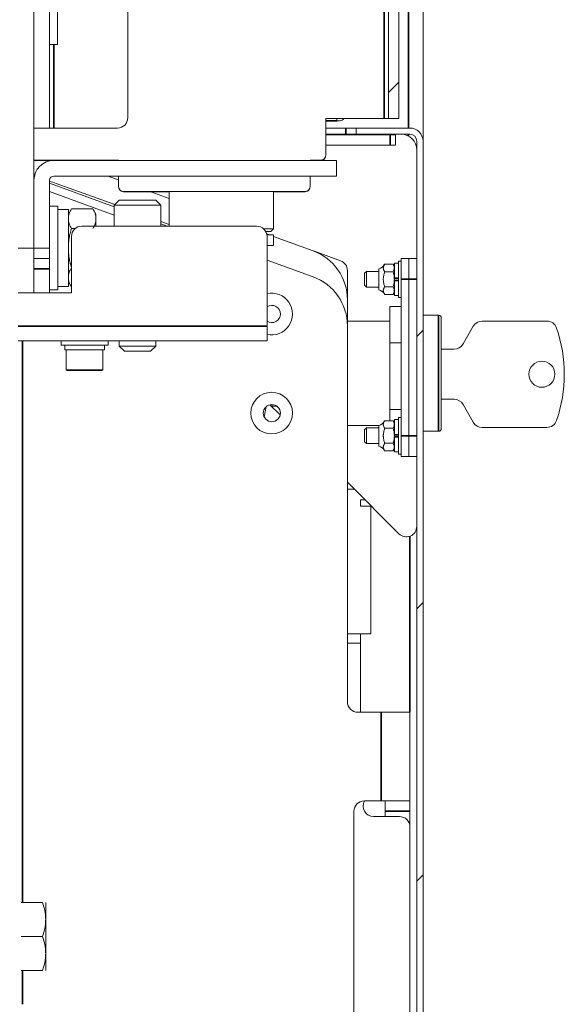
# Model space of a CAD drawing. Header units: millimetres. Extents: x 4 to 1188, y 1 to 840.
# Tile 254 of 256: x 870 to 884, y 306 to 331. Entities that reach past the tile are written whole.
import ezdxf

# ---------------------------------------------------------------- set-up
doc = ezdxf.new("R2010")
doc.units = ezdxf.units.MM
doc.layers.add('1', color=7, linetype='Continuous')

msp = doc.modelspace()

# ---------------------------------------------------------------- hatches: boundary and pattern name
at = {"layer": '1', "linetype": 'Continuous', "lineweight": 35}
h = msp.add_hatch(dxfattribs=at)
h.set_pattern_fill('ANSI31', color=154, scale=1.55, angle=89.9544, style=0)
h.paths.add_polyline_path([(870.3973, 410.2416), (869.9973, 410.2416), (869.9973, 415.6753), (870.3973, 415.6753)], flags=0)
h.paths.add_polyline_path([(869.9973, 371.109), (870.3973, 371.109), (870.3973, 335.575), (869.9973, 335.575)], flags=0)
h.paths.add_polyline_path([(869.9973, 333.7756), (870.3973, 333.7756), (870.3973, 328.342), (869.9973, 328.342)], flags=0)
h.paths.add_polyline_path([(869.9973, 408.4423), (870.3973, 408.4423), (870.3973, 372.9083), (869.9973, 372.9083)], flags=0)
h = msp.add_hatch(dxfattribs=at)
h.set_pattern_fill('ANSI31', color=154, scale=1.55, angle=-2.13e-14, style=0)
h.paths.add_polyline_path([(879.3307, 328.5886), (879.064, 328.5886), (879.064, 415.6553), (879.3307, 415.6553)], flags=0)
h = msp.add_hatch(dxfattribs=at)
h.set_pattern_fill('ANSI31', color=154, scale=1.55, angle=29.9848, style=0)
h.paths.add_polyline_path([(869.9973, 332.6086), (869.9973, 325.2753), (869.5973, 325.2753), (869.5973, 332.6086)], flags=0)
h = msp.add_hatch(dxfattribs=at)
h.set_pattern_fill('ANSI31', color=154, scale=1.55, angle=-2.13e-14, style=0)
edge = h.paths.add_edge_path(flags=0)
edge.add_line((879.614, 328.182), (878.2407, 328.182))
edge.add_line((878.2407, 328.182), (878.2407, 328.342))
edge.add_line((878.2407, 328.342), (879.614, 328.342))
edge.add_arc((879.614, 328.0086), 0.3333, 0, 90, ccw=False)
edge.add_line((879.9473, 328.0086), (879.9473, 292.0753))
edge.add_line((879.9473, 292.0753), (879.7873, 292.0753))
edge.add_line((879.7873, 292.0753), (879.7873, 328.0086))
edge.add_arc((879.614, 328.0086), 0.1733, 0, 90)

# ---------------------------------------------------------------- linework, layer by layer
at = {"layer": '1', "color": 154, "linetype": 'Continuous', "lineweight": 35}
for p, q in [((878.9573, 415.6553), (878.9573, 328.5886)), ((879.574, 415.5086), (879.574, 328.3434)), ((870.504, 328.342), (870.504, 330.4753)), ((877.7473, 328.5286), (877.464, 328.5286)), ((877.974, 328.182), (877.974, 328.342)), ((879.1108, 327.903), (879.1108, 328.1697)), ((879.574, 328.1829), (879.574, 328.1364)), ((870.3973, 324.742), (869.9973, 324.742)), ((879.5873, 324.4753), (879.3873, 324.4753)), ((879.7873, 324.4753), (879.5873, 324.4753)), ((880.3473, 320.592), (880.3473, 323.5586)), ((869.5972, 323.2753), (875.958, 323.2753)), ((869.704, 322.9016), (869.704, 308.5418)), ((879.5873, 320.4753), (879.3873, 320.4753)), ((879.7873, 320.4753), (879.5873, 320.4753)), ((878.614, 318.6886), (878.614, 318.6753)), ((879.614, 317.9093), (879.614, 313.4083)), ((878.874, 311.142), (878.874, 313.4086)), ((879.614, 310.8753), (878.9807, 310.8753)), ((869.704, 306.8087), (869.704, 305.9422))]:
    msp.add_line(p, q, dxfattribs=at)
at = {"layer": '1', "color": 154, "linetype": 'Continuous', "lineweight": 13}
for p, q in [((879.064, 328.5886), (879.064, 415.6553)), ((879.3307, 415.6553), (879.3307, 328.5886)), ((872.3973, 328.6086), (872.3973, 415.4086)), ((879.9473, 415.5086), (879.9473, 328.0088)), ((869.9973, 328.342), (869.9973, 333.7756)), ((870.3973, 333.7756), (870.3973, 328.342)), ((869.9973, 332.6086), (869.9973, 325.2753)), ((870.5973, 330.4753), (870.5973, 332.6086)), ((870.504, 330.4753), (870.3973, 330.4753)), ((870.5973, 330.4753), (870.504, 330.4753)), ((878.9573, 328.5886), (877.464, 328.5886)), ((877.464, 328.5886), (877.464, 327.6553)), ((877.7473, 328.5886), (877.7473, 328.5286)), ((877.7473, 328.5286), (877.814, 328.5286)), ((879.064, 328.5886), (878.9573, 328.5886)), ((879.3307, 328.5886), (879.064, 328.5886)), ((870.3973, 328.342), (869.9973, 328.342)), ((870.3973, 328.342), (870.504, 328.342)), ((870.504, 328.342), (872.1307, 328.342)), ((877.4639, 328.342), (877.974, 328.342)), ((877.974, 328.342), (878.2407, 328.342)), ((878.2407, 328.182), (878.2407, 328.342)), ((878.2407, 328.342), (879.614, 328.342)), ((877.4639, 328.182), (877.974, 328.182)), ((879.1108, 328.1697), (877.4639, 328.1697)), ((878.2407, 328.182), (877.974, 328.182)), ((879.614, 328.182), (878.2407, 328.182)), ((879.1108, 328.1697), (879.2441, 328.1697)), ((879.2441, 328.1697), (879.2441, 327.903)), ((879.7873, 292.0753), (879.7873, 328.0086)), ((879.9473, 328.0086), (879.9473, 292.0753)), ((879.1108, 327.903), (877.4639, 327.903)), ((879.2441, 327.903), (879.1108, 327.903)), ((869.9974, 327.522), (872.1573, 327.522)), ((870.5041, 327.5153), (869.9974, 327.5153)), ((870.504, 327.5153), (877.7307, 327.5153)), ((872.0024, 327.5153), (872.0024, 327.522)), ((872.1573, 327.522), (872.1573, 327.5153)), ((877.064, 327.522), (877.064, 327.5153)), ((877.3307, 327.522), (877.064, 327.522)), ((877.464, 327.6486), (877.464, 327.6553)), ((877.7307, 327.5153), (877.7307, 327.1153)), ((869.9973, 325.2753), (869.9973, 327.0086)), ((869.9974, 327.0759), (870.0016, 327.0743)), ((870.3973, 327.0086), (870.3973, 325.2753)), ((877.7307, 327.1153), (870.504, 327.1153)), ((872.1574, 327.0165), (871.886, 327.1153)), ((872.1573, 327.1153), (872.1573, 326.8553)), ((877.064, 327.1153), (877.064, 326.8553)), ((870.3974, 326.9303), (872.0459, 326.3302)), ((870.3974, 326.7174), (872.046, 326.1174)), ((872.062, 326.3845), (870.5683, 326.9282)), ((872.1573, 326.8553), (872.1573, 326.8486)), ((876.9307, 326.722), (872.2907, 326.722)), ((873.454, 326.7153), (872.2907, 326.7153)), ((873.4541, 326.5445), (872.9849, 326.7153)), ((873.454, 326.722), (873.454, 325.8353)), ((876.9307, 326.7153), (876.1206, 326.7153)), ((876.1207, 325.7686), (876.1207, 326.722)), ((877.064, 326.8553), (877.064, 326.8486)), ((872.1793, 326.502), (872.046, 326.3686)), ((872.1793, 326.502), (873.1127, 326.502)), ((873.246, 326.3686), (873.1127, 326.502)), ((870.6107, 326.342), (870.3973, 326.342)), ((870.6107, 324.2086), (870.6107, 326.342)), ((870.8773, 326.262), (870.6107, 326.262)), ((870.9548, 326.276), (870.8773, 326.142)), ((870.8773, 326.262), (870.8773, 324.2886)), ((871.5066, 326.276), (870.9548, 326.276)), ((871.584, 326.142), (871.5066, 326.276)), ((872.046, 326.3686), (872.046, 325.8353)), ((872.046, 326.3686), (873.246, 326.3686)), ((873.246, 325.8353), (873.246, 326.3686)), ((871.584, 326.0258), (871.584, 326.142)), ((871.584, 326.0258), (871.584, 325.8353)), ((871.0566, 325.7757), (870.9548, 325.7757)), ((871.2247, 325.8353), (875.6913, 325.8353)), ((873.4541, 325.8779), (873.246, 325.9536)), ((873.246, 325.8935), (873.4058, 325.8353)), ((876.1207, 325.7686), (875.8677, 325.7686)), ((876.054, 325.702), (876.1207, 325.7686)), ((870.958, 325.5686), (870.958, 324.1264)), ((875.9223, 325.702), (876.054, 325.702)), ((876.0254, 325.6086), (875.9493, 325.6364)), ((875.955, 325.6086), (876.1207, 325.6086)), ((875.958, 325.5686), (875.958, 323.2753)), ((876.1207, 325.6086), (876.1207, 325.342)), ((877.1367, 325.2042), (876.1207, 325.574)), ((869.9973, 325.2753), (869.5973, 325.2753)), ((870.3973, 325.2753), (869.9973, 325.2753)), ((869.9973, 325.2753), (869.9973, 324.1265)), ((870.3973, 325.2753), (870.3973, 325.0086)), ((876.1207, 325.342), (875.958, 325.342)), ((869.9973, 325.0086), (870.3973, 325.0086)), ((870.3973, 325.0086), (870.3973, 324.742)), ((877.1367, 324.5375), (875.958, 324.9665)), ((877.8386, 324.9487), (877.1719, 325.1914)), ((879.3873, 324.4753), (879.3873, 325.0086)), ((879.5873, 325.0086), (879.3873, 325.0086)), ((879.5873, 324.4753), (879.5873, 325.0086)), ((879.5873, 324.4753), (879.5873, 325.0086)), ((879.7873, 325.0086), (879.5873, 325.0086)), ((869.9973, 324.1265), (869.9973, 324.742)), ((870.3973, 324.1265), (870.3973, 324.742)), ((870.958, 324.7749), (870.9548, 324.7749)), ((878.014, 324.6981), (878.014, 323.9512)), ((878.814, 324.2086), (878.814, 324.742)), ((878.9642, 324.8602), (879.1842, 324.8602)), ((879.214, 324.8086), (879.1842, 324.8602)), ((879.3207, 324.8886), (879.214, 324.8886)), ((879.214, 324.8886), (879.214, 324.5113)), ((879.3873, 324.942), (879.3207, 324.942)), ((879.3207, 324.4753), (879.3207, 324.942)), ((878.5007, 324.6753), (878.454, 324.6286)), ((878.454, 324.6286), (878.454, 324.3469)), ((878.814, 324.6753), (878.5007, 324.6753)), ((878.5007, 324.3079), (878.5007, 324.6753)), ((878.9642, 324.6677), (879.1842, 324.6677)), ((879.3207, 324.5113), (879.214, 324.5113)), ((879.214, 324.5113), (879.214, 324.5043)), ((879.214, 324.4753), (879.214, 324.5043)), ((879.3207, 324.4927), (879.214, 324.4927)), ((879.214, 324.4462), (879.214, 324.4753)), ((879.3207, 324.4579), (879.214, 324.4579)), ((879.214, 324.4462), (879.214, 324.4393)), ((879.3207, 324.0086), (879.3207, 324.4753)), ((879.3873, 320.4753), (879.3873, 324.4753)), ((879.5873, 320.4753), (879.5873, 324.4753)), ((879.5873, 320.4753), (879.5873, 324.4753)), ((870.3973, 324.2086), (870.6107, 324.2086)), ((870.6107, 324.2886), (870.8773, 324.2886)), ((870.8773, 324.4086), (870.9548, 324.2745)), ((870.958, 324.2745), (870.9548, 324.2745)), ((878.454, 324.3469), (878.454, 324.322)), ((878.454, 324.322), (878.5007, 324.2753)), ((878.5007, 324.2753), (878.5007, 324.3079)), ((878.5007, 324.2753), (878.814, 324.2753)), ((878.9642, 324.2828), (879.1842, 324.2828)), ((879.214, 324.4393), (879.214, 324.062)), ((879.3207, 324.4393), (879.214, 324.4393)), ((870.958, 324.1264), (869.5973, 324.1264)), ((878.014, 323.2844), (878.014, 323.9512)), ((878.9642, 324.0904), (879.1842, 324.0904)), ((879.1842, 324.0904), (879.214, 324.142)), ((879.214, 324.062), (879.3207, 324.062)), ((879.3207, 324.0086), (879.3873, 324.0086)), ((879.1007, 323.778), (879.1007, 322.8482)), ((879.1007, 323.778), (879.3874, 323.778)), ((880.3473, 323.5586), (879.9473, 323.5586)), ((880.414, 323.492), (880.414, 320.6586)), ((875.958, 323.2753), (875.958, 322.902)), ((878.014, 313.6753), (878.014, 323.2846)), ((879.1007, 323.4086), (878.0141, 323.4086)), ((880.971, 322.822), (881.2327, 323.2753)), ((881.4637, 323.4086), (883.1114, 323.4086)), ((869.5972, 322.902), (875.958, 322.902)), ((870.6913, 322.902), (870.6913, 322.7953)), ((870.6913, 322.7953), (871.8913, 322.7953)), ((870.7847, 322.7953), (870.7847, 322.6753)), ((871.798, 322.6753), (871.798, 322.7953)), ((871.8913, 322.7953), (871.8913, 322.902)), ((872.1793, 322.902), (872.1793, 322.7686)), ((872.1793, 322.7686), (872.3127, 322.6353)), ((872.1793, 322.7686), (873.1127, 322.7686)), ((872.9793, 322.6353), (873.1127, 322.7686)), ((873.1127, 322.7686), (873.1127, 322.902)), ((879.1007, 322.8482), (879.1007, 321.1455)), ((879.1007, 322.8482), (879.3874, 322.8482)), ((880.414, 322.6886), (880.7401, 322.6886)), ((871.798, 322.6753), (870.7847, 322.6753)), ((870.8247, 322.6753), (870.8247, 322.1653)), ((871.758, 322.1653), (871.758, 322.6753)), ((872.3127, 322.6353), (872.9793, 322.6353)), ((870.8247, 322.1653), (870.848, 322.142)), ((871.758, 322.1653), (870.8247, 322.1653)), ((871.7347, 322.142), (870.848, 322.142)), ((871.7347, 322.142), (871.758, 322.1653)), ((875.8856, 320.9535), (875.9398, 321.2243)), ((876.2953, 321.0073), (876.0325, 321.2701)), ((876.0873, 321.2316), (876.0873, 321.2752)), ((876.2123, 321.2316), (876.0873, 321.2316)), ((880.7401, 321.4086), (880.414, 321.4086)), ((881.2327, 320.822), (880.971, 321.2753)), ((879.1007, 321.1455), (879.1007, 320.8602)), ((879.1007, 321.1455), (879.3874, 321.1455)), ((879.3873, 320.942), (879.3207, 320.942)), ((879.3207, 320.4753), (879.3207, 320.942)), ((878.0141, 320.742), (878.814, 320.742)), ((878.5007, 320.6753), (878.454, 320.6286)), ((878.814, 320.6753), (878.5007, 320.6753)), ((878.5007, 320.3079), (878.5007, 320.6753)), ((878.814, 320.2086), (878.814, 320.742)), ((878.9642, 320.8602), (879.1842, 320.8602)), ((879.214, 320.8086), (879.1842, 320.8602)), ((879.3207, 320.8886), (879.214, 320.8886)), ((879.214, 320.8886), (879.214, 320.5113)), ((883.1114, 320.6886), (881.4637, 320.6886)), ((878.454, 320.6286), (878.454, 320.3469)), ((878.9642, 320.6677), (879.1842, 320.6677)), ((879.214, 320.5113), (879.214, 320.5043)), ((879.3207, 320.5113), (879.214, 320.5113)), ((879.214, 320.4753), (879.214, 320.5043)), ((879.3207, 320.4927), (879.214, 320.4927)), ((879.214, 320.4462), (879.214, 320.4753)), ((879.3207, 320.4579), (879.214, 320.4579)), ((879.214, 320.4462), (879.214, 320.4393)), ((879.214, 320.4393), (879.214, 320.062)), ((879.3207, 320.4393), (879.214, 320.4393)), ((879.3207, 320.0086), (879.3207, 320.4753)), ((879.3873, 319.942), (879.3873, 320.4753)), ((879.5873, 319.942), (879.5873, 320.4753)), ((879.5873, 319.942), (879.5873, 320.4753)), ((879.9473, 320.592), (880.3473, 320.592)), ((878.454, 320.3469), (878.454, 320.322)), ((878.454, 320.322), (878.5007, 320.2753)), ((878.5007, 320.2753), (878.5007, 320.3079)), ((878.5007, 320.2753), (878.814, 320.2753)), ((878.9642, 320.2828), (879.1842, 320.2828)), ((878.9642, 320.0904), (879.1842, 320.0904)), ((879.1842, 320.0904), (879.214, 320.142)), ((879.214, 320.062), (879.3207, 320.062)), ((879.3207, 320.0086), (879.3873, 320.0086)), ((879.5873, 319.942), (879.3873, 319.942)), ((879.7873, 319.942), (879.5873, 319.942)), ((879.3321, 317.9705), (878.014, 319.2887)), ((878.014, 319.1086), (878.194, 319.1086)), ((878.3473, 318.8353), (878.4673, 318.8353)), ((878.3473, 318.6753), (878.3473, 318.8353)), ((878.3473, 318.6753), (878.614, 318.6753)), ((878.614, 318.6763), (878.614, 315.4086)), ((878.6274, 318.6753), (878.614, 318.6753)), ((878.6462, 318.6564), (878.614, 318.6564)), ((878.614, 315.4086), (878.014, 315.4086)), ((878.3473, 315.4082), (878.3473, 313.4083)), ((878.014, 315.1753), (878.3473, 315.1753)), ((878.874, 313.4086), (878.2807, 313.4086)), ((878.874, 313.4086), (879.614, 313.4086)), ((879.614, 311.142), (879.614, 313.4086)), ((878.4473, 311.142), (878.874, 311.142)), ((879.614, 311.142), (878.874, 311.142)), ((878.9807, 310.8753), (878.9807, 311.142)), ((879.614, 311.142), (879.614, 310.8753)), ((878.1807, 310.8753), (878.1807, 305.2753)), ((878.9807, 310.8753), (878.9807, 310.7419)), ((879.614, 310.4752), (879.614, 310.8753)), ((879.3473, 310.742), (878.6807, 310.742)), ((879.614, 305.6753), (879.614, 310.4753)), ((870.2199, 308.542), (869.6681, 308.542)), ((870.2973, 308.542), (870.2973, 308.1086)), ((870.2973, 308.1086), (870.2973, 307.242)), ((870.2199, 307.6753), (869.6681, 307.6753)), ((870.2973, 307.242), (870.2973, 306.8086)), ((870.2199, 306.8086), (869.6681, 306.8086))]:
    msp.add_line(p, q, dxfattribs=at)
for centre, radius in [((882.9873, 322.0486), 0.3333), ((876.076, 321.0553), 0.5333), ((876.0807, 321.0553), 0.22)]:
    msp.add_circle(centre, radius, dxfattribs=at)
for centre, radius, start, end in [((872.1307, 328.6086), 0.2667, 270, 0), ((877.814, 328.662), 0.1333, 270, 326.6325), ((879.614, 328.0086), 0.3333, 0, 90), ((879.3873, 327.782), 0.4, 0, 90), ((879.614, 328.0086), 0.1733, 0, 90), ((870.504, 327.0086), 0.5067, 90, 180), ((877.3307, 327.6553), 0.1333, 270, 0), ((877.3307, 327.6486), 0.1333, 270, 316.63547), ((870.504, 327.0086), 0.1067, 90, 180), ((870.1122, 325.6753), 1.3333, 70, 77.65344), ((872.2907, 326.8553), 0.1333, 180, 270), ((872.2907, 326.8486), 0.1333, 225.16734, 270), ((876.9307, 326.8553), 0.1333, 270, 0), ((876.9307, 326.8486), 0.1333, 270, 316.63547), ((871.2247, 325.5686), 0.2667, 90, 180), ((875.6913, 325.5686), 0.2667, 0, 90), ((876.6807, 323.9512), 1.3333, 0, 70), ((877.0807, 324.9408), 0.2667, 70, 72.48703), ((877.7473, 324.6981), 0.2667, 0, 70), ((878.7782, 324.942), 0.2032, 280.15509, 336.31646), ((876.6807, 323.2846), 1.3333, 0, 70), ((878.7782, 324.0086), 0.2032, 22.13623, 79.84491), ((876.076, 323.5886), 0.5333, 257.22, 102.78), ((876.0807, 323.5886), 0.22, 0, 123.89062), ((876.0807, 323.5886), 0.22, 236.10938, 0), ((880.3473, 323.492), 0.0667, 0, 90), ((881.4637, 323.142), 0.2667, 90, 150), ((883.1114, 323.142), 0.2667, 18.96361, 90), ((879.9296, 322.0486), 3.6311, 341.03639, 18.96361), ((880.7401, 322.9553), 0.2667, 270, 330), ((880.7401, 321.142), 0.2667, 30, 90), ((878.7782, 320.942), 0.2032, 280.15509, 336.31646), ((881.4637, 320.9553), 0.2667, 210, 270), ((883.1114, 320.9553), 0.2667, 270, 341.03639), ((880.3473, 320.6586), 0.0667, 270, 0), ((878.7782, 320.0086), 0.2032, 22.13623, 79.84491), ((879.5207, 318.1591), 0.2667, 225, 0), ((878.2807, 313.6753), 0.2667, 180, 270), ((878.4473, 310.8753), 0.2667, 90, 180), ((878.6807, 311.0086), 0.2667, 150, 270), ((879.3473, 310.4753), 0.2667, 0, 90)]:
    msp.add_arc(centre, radius, start, end, dxfattribs=at)
for points, knots in [([(870.9548, 326.276), (870.9311, 326.2351), (870.9117, 326.1939), (870.8915, 326.1314), (870.8862, 326.1105), (870.8792, 326.0683), (870.8773, 326.0472), (870.8773, 326.0258)], [0, 0, 0, 0, 0.5, 0.5, 0.75, 0.75, 1, 1, 1, 1]), ([(871.584, 326.0258), (871.584, 326.0312), (871.5839, 326.0365), (871.5834, 326.0471), (871.5831, 326.0524), (871.5818, 326.0684), (871.5804, 326.079), (871.5751, 326.1106), (871.5699, 326.1315), (871.5496, 326.194), (871.5302, 326.2352), (871.5066, 326.276)], [0, 0, 0, 0, 0.0625, 0.0625, 0.125, 0.125, 0.25, 0.25, 0.5, 0.5, 1, 1, 1, 1]), ([(870.8773, 326.0258), (870.8773, 326.0205), (870.8775, 326.0152), (870.8779, 326.0046), (870.8783, 325.9992), (870.8796, 325.9833), (870.8809, 325.9727), (870.8863, 325.9411), (870.8915, 325.9201), (870.9117, 325.8577), (870.9312, 325.8165), (870.9548, 325.7757)], [0, 0, 0, 0, 0.0625, 0.0625, 0.125, 0.125, 0.25, 0.25, 0.5, 0.5, 1, 1, 1, 1]), ([(871.5066, 325.7757), (871.5302, 325.8166), (871.5497, 325.8578), (871.5699, 325.9203), (871.5751, 325.9412), (871.5822, 325.9834), (871.584, 326.0045), (871.584, 326.0258)], [0, 0, 0, 0, 0.5, 0.5, 0.75, 0.75, 1, 1, 1, 1]), ([(870.9548, 325.7757), (870.9431, 325.7352), (870.9324, 325.6945), (870.9134, 325.6124), (870.9052, 325.571), (870.8916, 325.4876), (870.8863, 325.4454), (870.8818, 325.3923), (870.8811, 325.3816), (870.8797, 325.3603), (870.8791, 325.3496), (870.8778, 325.3177), (870.8773, 325.2965), (870.8773, 325.2753)], [0, 0, 0, 0, 0.25, 0.25, 0.5, 0.5, 0.75, 0.75, 0.8125, 0.8125, 0.875, 0.875, 1, 1, 1, 1]), ([(870.8773, 325.2753), (870.8773, 325.2329), (870.8791, 325.1908), (870.8862, 325.1067), (870.8914, 325.0649), (870.9048, 324.9814), (870.9131, 324.9398), (870.925, 324.888), (870.9275, 324.8776), (870.9326, 324.857), (870.9352, 324.8466), (870.9432, 324.8158), (870.9489, 324.7953), (870.9548, 324.7749)], [0, 0, 0, 0, 0.25, 0.25, 0.5, 0.5, 0.75, 0.75, 0.8125, 0.8125, 0.875, 0.875, 1, 1, 1, 1]), ([(870.9548, 324.7749), (870.9311, 324.734), (870.9117, 324.6928), (870.8915, 324.6303), (870.8862, 324.6093), (870.8792, 324.5672), (870.8773, 324.546), (870.8773, 324.5247)], [0, 0, 0, 0, 0.5, 0.5, 0.75, 0.75, 1, 1, 1, 1]), ([(878.9642, 324.8602), (878.9607, 324.8523), (878.957, 324.8444), (878.9496, 324.8287), (878.9459, 324.8208), (878.9394, 324.805), (878.9367, 324.797), (878.9337, 324.785), (878.9329, 324.781), (878.9318, 324.773), (878.9315, 324.7689), (878.9315, 324.7608), (878.9317, 324.7568), (878.9324, 324.7506), (878.9327, 324.7486), (878.9334, 324.7445), (878.9339, 324.7424), (878.9363, 324.7321), (878.9391, 324.724), (878.9456, 324.7079), (878.9493, 324.6998), (878.9568, 324.6838), (878.9607, 324.6758), (878.9642, 324.6677)], [0, 0, 0, 0, 0.125, 0.125, 0.25, 0.25, 0.375, 0.375, 0.4375, 0.4375, 0.5, 0.5, 0.5625, 0.5625, 0.59375, 0.59375, 0.625, 0.625, 0.75, 0.75, 0.875, 0.875, 1, 1, 1, 1]), ([(879.1842, 324.8602), (879.1933, 324.8444), (879.2008, 324.8286), (879.2086, 324.8046), (879.2106, 324.7965), (879.2133, 324.7803), (879.214, 324.7722), (879.214, 324.764)], [0, 0, 0, 0, 0.5, 0.5, 0.75, 0.75, 1, 1, 1, 1]), ([(879.214, 324.764), (879.214, 324.7599), (879.2138, 324.7558), (879.2131, 324.7476), (879.2126, 324.7435), (879.2106, 324.7314), (879.2086, 324.7233), (879.2008, 324.6993), (879.1933, 324.6834), (879.1842, 324.6677)], [0, 0, 0, 0, 0.125, 0.125, 0.25, 0.25, 0.5, 0.5, 1, 1, 1, 1]), ([(870.8773, 324.5247), (870.8773, 324.5194), (870.8775, 324.5141), (870.8779, 324.5035), (870.8783, 324.4981), (870.8796, 324.4822), (870.8809, 324.4716), (870.8863, 324.44), (870.8915, 324.419), (870.9117, 324.3565), (870.9312, 324.3154), (870.9548, 324.2745)], [0, 0, 0, 0, 0.0625, 0.0625, 0.125, 0.125, 0.25, 0.25, 0.5, 0.5, 1, 1, 1, 1]), ([(878.9642, 324.6677), (878.9606, 324.6515), (878.9568, 324.6354), (878.9492, 324.603), (878.9454, 324.5869), (878.9389, 324.5543), (878.9361, 324.538), (878.9333, 324.5133), (878.9326, 324.505), (878.9319, 324.4925), (878.9316, 324.4862), (878.9315, 324.4799), (878.9315, 324.4767), (878.9315, 324.4757), (878.9315, 324.4737), (878.9316, 324.4646), (878.9319, 324.4556), (878.9331, 324.4397), (878.9339, 324.4317), (878.9368, 324.408), (878.9396, 324.3923), (878.9461, 324.3609), (878.9497, 324.3453), (878.957, 324.3141), (878.9608, 324.2985), (878.9642, 324.2828)], [0, 0, 0, 0, 0.125, 0.125, 0.25, 0.25, 0.375, 0.375, 0.4375, 0.4375, 0.46875, 0.484375, 0.484375, 0.4921875, 0.4921875, 0.5, 0.5625, 0.5625, 0.625, 0.625, 0.75, 0.75, 0.875, 0.875, 1, 1, 1, 1]), ([(879.1842, 324.6677), (879.1932, 324.6366), (879.2007, 324.6051), (879.2085, 324.5569), (879.2106, 324.5407), (879.2123, 324.5203), (879.2126, 324.5161), (879.2131, 324.508), (879.2133, 324.5039), (879.2138, 324.4916), (879.214, 324.4834), (879.214, 324.4753)], [0, 0, 0, 0, 0.5, 0.5, 0.75, 0.75, 0.8125, 0.8125, 0.875, 0.875, 1, 1, 1, 1]), ([(879.214, 324.4753), (879.214, 324.459), (879.2133, 324.4428), (879.2106, 324.4105), (879.2086, 324.3944), (879.2034, 324.3623), (879.2003, 324.3463), (879.1948, 324.3223), (879.1928, 324.3144), (879.1887, 324.2985), (879.1865, 324.2907), (879.1842, 324.2828)], [0, 0, 0, 0, 0.25, 0.25, 0.5, 0.5, 0.75, 0.75, 0.875, 0.875, 1, 1, 1, 1]), ([(878.9642, 324.2828), (878.9607, 324.2749), (878.957, 324.2671), (878.9496, 324.2513), (878.9459, 324.2434), (878.9394, 324.2276), (878.9367, 324.2197), (878.9337, 324.2077), (878.9329, 324.2037), (878.9318, 324.1956), (878.9315, 324.1916), (878.9315, 324.1835), (878.9317, 324.1794), (878.9324, 324.1733), (878.9327, 324.1712), (878.9334, 324.1671), (878.9339, 324.165), (878.9363, 324.1548), (878.9391, 324.1467), (878.9456, 324.1305), (878.9493, 324.1225), (878.9568, 324.1065), (878.9607, 324.0984), (878.9642, 324.0904)], [0, 0, 0, 0, 0.125, 0.125, 0.25, 0.25, 0.375, 0.375, 0.4375, 0.4375, 0.5, 0.5, 0.5625, 0.5625, 0.59375, 0.59375, 0.625, 0.625, 0.75, 0.75, 0.875, 0.875, 1, 1, 1, 1]), ([(879.1842, 324.2828), (879.1933, 324.2671), (879.2008, 324.2512), (879.2086, 324.2272), (879.2106, 324.2192), (879.2133, 324.203), (879.214, 324.1948), (879.214, 324.1866)], [0, 0, 0, 0, 0.5, 0.5, 0.75, 0.75, 1, 1, 1, 1]), ([(879.214, 324.1866), (879.214, 324.1825), (879.2138, 324.1784), (879.2131, 324.1703), (879.2126, 324.1662), (879.2106, 324.154), (879.2086, 324.146), (879.2008, 324.1219), (879.1933, 324.1061), (879.1842, 324.0904)], [0, 0, 0, 0, 0.125, 0.125, 0.25, 0.25, 0.5, 0.5, 1, 1, 1, 1]), ([(878.9642, 320.8602), (878.9607, 320.8523), (878.957, 320.8444), (878.9496, 320.8287), (878.9459, 320.8208), (878.9394, 320.805), (878.9367, 320.797), (878.9337, 320.785), (878.9329, 320.781), (878.9318, 320.773), (878.9315, 320.7689), (878.9315, 320.7608), (878.9317, 320.7568), (878.9324, 320.7506), (878.9327, 320.7486), (878.9334, 320.7445), (878.9339, 320.7424), (878.9363, 320.7321), (878.9391, 320.724), (878.9456, 320.7079), (878.9493, 320.6998), (878.9568, 320.6838), (878.9607, 320.6758), (878.9642, 320.6677)], [0, 0, 0, 0, 0.125, 0.125, 0.25, 0.25, 0.375, 0.375, 0.4375, 0.4375, 0.5, 0.5, 0.5625, 0.5625, 0.59375, 0.59375, 0.625, 0.625, 0.75, 0.75, 0.875, 0.875, 1, 1, 1, 1]), ([(879.1842, 320.8602), (879.1933, 320.8444), (879.2008, 320.8286), (879.2086, 320.8046), (879.2106, 320.7965), (879.2133, 320.7803), (879.214, 320.7722), (879.214, 320.764)], [0, 0, 0, 0, 0.5, 0.5, 0.75, 0.75, 1, 1, 1, 1]), ([(879.214, 320.764), (879.214, 320.7599), (879.2138, 320.7558), (879.2131, 320.7476), (879.2126, 320.7435), (879.2106, 320.7314), (879.2086, 320.7233), (879.2008, 320.6993), (879.1933, 320.6834), (879.1842, 320.6677)], [0, 0, 0, 0, 0.125, 0.125, 0.25, 0.25, 0.5, 0.5, 1, 1, 1, 1]), ([(878.9642, 320.6677), (878.9606, 320.6515), (878.9568, 320.6354), (878.9492, 320.603), (878.9454, 320.5869), (878.9389, 320.5543), (878.9361, 320.538), (878.9333, 320.5133), (878.9326, 320.505), (878.9319, 320.4925), (878.9316, 320.4862), (878.9315, 320.4799), (878.9315, 320.4767), (878.9315, 320.4757), (878.9315, 320.4737), (878.9316, 320.4646), (878.9319, 320.4556), (878.9331, 320.4397), (878.9339, 320.4317), (878.9368, 320.408), (878.9396, 320.3923), (878.9461, 320.3609), (878.9497, 320.3453), (878.957, 320.3141), (878.9608, 320.2985), (878.9642, 320.2828)], [0, 0, 0, 0, 0.125, 0.125, 0.25, 0.25, 0.375, 0.375, 0.4375, 0.4375, 0.46875, 0.484375, 0.484375, 0.4921875, 0.4921875, 0.5, 0.5625, 0.5625, 0.625, 0.625, 0.75, 0.75, 0.875, 0.875, 1, 1, 1, 1]), ([(879.1842, 320.6677), (879.1932, 320.6366), (879.2007, 320.6051), (879.2085, 320.5569), (879.2106, 320.5407), (879.2123, 320.5203), (879.2126, 320.5161), (879.2131, 320.508), (879.2133, 320.5039), (879.2138, 320.4916), (879.214, 320.4834), (879.214, 320.4753)], [0, 0, 0, 0, 0.5, 0.5, 0.75, 0.75, 0.8125, 0.8125, 0.875, 0.875, 1, 1, 1, 1]), ([(879.214, 320.4753), (879.214, 320.459), (879.2133, 320.4428), (879.2106, 320.4105), (879.2086, 320.3944), (879.2034, 320.3623), (879.2003, 320.3463), (879.1948, 320.3223), (879.1928, 320.3144), (879.1887, 320.2985), (879.1865, 320.2907), (879.1842, 320.2828)], [0, 0, 0, 0, 0.25, 0.25, 0.5, 0.5, 0.75, 0.75, 0.875, 0.875, 1, 1, 1, 1]), ([(878.9642, 320.2828), (878.9607, 320.2749), (878.957, 320.2671), (878.9496, 320.2513), (878.9459, 320.2434), (878.9394, 320.2276), (878.9367, 320.2197), (878.9337, 320.2077), (878.9329, 320.2037), (878.9318, 320.1956), (878.9315, 320.1916), (878.9315, 320.1835), (878.9317, 320.1794), (878.9324, 320.1733), (878.9327, 320.1712), (878.9334, 320.1671), (878.9339, 320.165), (878.9363, 320.1548), (878.9391, 320.1467), (878.9456, 320.1305), (878.9493, 320.1225), (878.9568, 320.1065), (878.9607, 320.0984), (878.9642, 320.0904)], [0, 0, 0, 0, 0.125, 0.125, 0.25, 0.25, 0.375, 0.375, 0.4375, 0.4375, 0.5, 0.5, 0.5625, 0.5625, 0.59375, 0.59375, 0.625, 0.625, 0.75, 0.75, 0.875, 0.875, 1, 1, 1, 1]), ([(879.1842, 320.2828), (879.1933, 320.2671), (879.2008, 320.2512), (879.2086, 320.2272), (879.2106, 320.2192), (879.2133, 320.203), (879.214, 320.1948), (879.214, 320.1866)], [0, 0, 0, 0, 0.5, 0.5, 0.75, 0.75, 1, 1, 1, 1]), ([(879.214, 320.1866), (879.214, 320.1825), (879.2138, 320.1784), (879.2131, 320.1703), (879.2126, 320.1662), (879.2106, 320.154), (879.2086, 320.146), (879.2008, 320.1219), (879.1933, 320.1061), (879.1842, 320.0904)], [0, 0, 0, 0, 0.125, 0.125, 0.25, 0.25, 0.5, 0.5, 1, 1, 1, 1]), ([(870.2973, 308.1086), (870.2973, 308.1178), (870.2972, 308.127), (870.2968, 308.1455), (870.2964, 308.1547), (870.2951, 308.1823), (870.2937, 308.2006), (870.2884, 308.2554), (870.2832, 308.2917), (870.263, 308.3999), (870.2435, 308.4712), (870.2199, 308.542)], [0, 0, 0, 0, 0.0625, 0.0625, 0.125, 0.125, 0.25, 0.25, 0.5, 0.5, 1, 1, 1, 1]), ([(870.2199, 307.6753), (870.2436, 307.7462), (870.263, 307.8176), (870.2832, 307.9258), (870.2885, 307.9621), (870.2955, 308.035), (870.2973, 308.0717), (870.2973, 308.1086)], [0, 0, 0, 0, 0.5, 0.5, 0.75, 0.75, 1, 1, 1, 1]), ([(870.2973, 307.242), (870.2973, 307.2512), (870.2972, 307.2604), (870.2968, 307.2788), (870.2964, 307.288), (870.2951, 307.3156), (870.2937, 307.3339), (870.2884, 307.3887), (870.2832, 307.425), (870.263, 307.5333), (870.2435, 307.6046), (870.2199, 307.6753)], [0, 0, 0, 0, 0.0625, 0.0625, 0.125, 0.125, 0.25, 0.25, 0.5, 0.5, 1, 1, 1, 1]), ([(870.2199, 306.8086), (870.2436, 306.8795), (870.263, 306.9509), (870.2832, 307.0591), (870.2885, 307.0954), (870.2955, 307.1684), (870.2973, 307.205), (870.2973, 307.242)], [0, 0, 0, 0, 0.5, 0.5, 0.75, 0.75, 1, 1, 1, 1])]:
    msp.add_open_spline(points, degree=3, knots=knots, dxfattribs=at)

doc.saveas('drawing.dxf')
